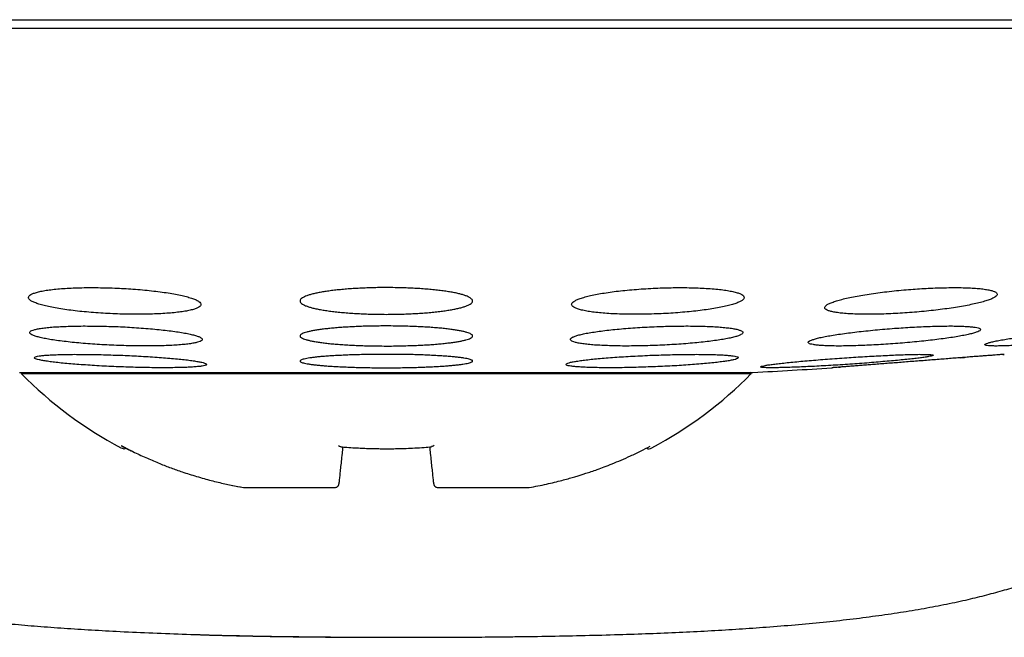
# Model space of a CAD drawing. Header units: millimetres. Extents: x 8 to 820, y 12 to 745.
# Tile 19 of 55: x 465.53 to 476.95, y 338.41 to 345.57. Entities that reach past the tile are written whole.
import ezdxf

# ---------------------------------------------------------------- set-up
doc = ezdxf.new("R2010")
doc.units = ezdxf.units.MM

msp = doc.modelspace()

# ---------------------------------------------------------------- linework, layer by layer
at = {"color": 7, "linetype": 'Continuous', "lineweight": 30}
for p, q in [((485.781, 345.468), (453.781, 345.468)), ((465.7, 341.653), (465.7, 341.653)), ((476.44, 341.652), (476.482, 341.655)), ((474.945, 341.536), (474.951, 341.537)), ((475.024, 341.542), (475.044, 341.544)), ((465.531, 341.482), (469.781, 341.482)), ((465.562, 341.482), (465.55, 341.468)), ((465.55, 341.468), (474.013, 341.468)), ((469.781, 341.482), (474.031, 341.482)), ((474.013, 341.468), (474.001, 341.482)), ((467.997, 340.173), (468.124, 340.149)), ((468.126, 340.148), (468.124, 340.15)), ((468.125, 340.148), (468.126, 340.148)), ((468.126, 340.148), (469.178, 340.148)), ((469.178, 340.148), (469.181, 340.148)), ((470.382, 340.148), (470.385, 340.148)), ((470.385, 340.148), (471.436, 340.148)), ((471.436, 340.148), (471.438, 340.148))]:
    msp.add_line(p, q, dxfattribs=at)
for centre, radius, start, end in [((469.781, 420.932), 79.564, 273.06198, 273.72116), ((468.901, 344.767), 4.702, 224.5516, 242.163), ((470.662, 344.767), 4.702, 297.8371, 315.4484)]:
    msp.add_arc(centre, radius, start, end, dxfattribs=at)
for points, knots in [([(454.516, 345.568), (454.566, 345.568), (454.664, 345.568), (454.829, 345.568), (455.007, 345.568), (455.198, 345.568), (455.402, 345.568), (455.616, 345.568), (455.836, 345.568), (456.064, 345.568), (456.302, 345.568), (456.552, 345.568), (456.817, 345.568), (457.099, 345.568), (457.398, 345.568), (457.707, 345.568), (458.027, 345.568), (458.359, 345.568), (458.694, 345.568), (459.032, 345.568), (459.371, 345.568), (459.719, 345.568), (460.075, 345.568), (460.446, 345.568), (460.833, 345.568), (461.235, 345.568), (461.645, 345.568), (462.062, 345.568), (462.486, 345.568), (462.909, 345.568), (463.329, 345.568), (463.746, 345.568), (464.167, 345.568), (464.593, 345.568), (465.033, 345.568), (465.485, 345.568), (465.949, 345.568), (466.417, 345.568), (466.888, 345.568), (467.361, 345.568), (467.828, 345.568), (468.288, 345.568), (468.739, 345.568), (469.191, 345.568), (469.643, 345.568), (469.945, 345.568), (470.096, 345.568)], [0, 0, 0, 0, 0.023363, 0.046689, 0.069999, 0.093313, 0.116654, 0.140027, 0.162034, 0.184017, 0.205994, 0.227982, 0.25, 0.273367, 0.296695, 0.320005, 0.343318, 0.366655, 0.390027, 0.412034, 0.434017, 0.455994, 0.477982, 0.5, 0.523367, 0.546695, 0.570005, 0.593318, 0.616655, 0.640027, 0.662034, 0.684017, 0.705994, 0.727982, 0.75, 0.773367, 0.796695, 0.820005, 0.843318, 0.866655, 0.890024, 0.912028, 0.93401, 0.955988, 0.977978, 1, 1, 1, 1]), ([(470.096, 345.568), (470.256, 345.568), (470.577, 345.568), (471.056, 345.568), (471.534, 345.568), (472.01, 345.568), (472.485, 345.568), (472.948, 345.568), (473.4, 345.568), (473.839, 345.568), (474.275, 345.568), (474.708, 345.568), (475.145, 345.568), (475.587, 345.568), (476.032, 345.568), (476.471, 345.568), (476.904, 345.568), (477.331, 345.568), (477.743, 345.568), (478.141, 345.568), (478.523, 345.568), (478.898, 345.568), (479.267, 345.568), (479.635, 345.568), (480.002, 345.568), (480.367, 345.568), (480.722, 345.568), (481.068, 345.568), (481.403, 345.568), (481.722, 345.568), (482.025, 345.568), (482.311, 345.568), (482.587, 345.568), (482.854, 345.568), (483.115, 345.568), (483.37, 345.568), (483.617, 345.568), (483.852, 345.568), (484.075, 345.568), (484.284, 345.568), (484.477, 345.568), (484.654, 345.568), (484.815, 345.568), (484.964, 345.568), (485.101, 345.568), (485.183, 345.568), (485.223, 345.568)], [0, 0, 0, 0, 0.023363, 0.046689, 0.069999, 0.093313, 0.116654, 0.140027, 0.162034, 0.184017, 0.205994, 0.227982, 0.25, 0.273367, 0.296695, 0.320005, 0.343318, 0.366655, 0.390027, 0.412034, 0.434017, 0.455994, 0.477982, 0.5, 0.523367, 0.546695, 0.570005, 0.593318, 0.616655, 0.640027, 0.662034, 0.684017, 0.705994, 0.727982, 0.75, 0.773367, 0.796695, 0.820005, 0.843318, 0.866655, 0.890024, 0.912028, 0.93401, 0.955988, 0.977978, 1, 1, 1, 1]), ([(466.633, 342.46), (466.596, 342.461), (466.522, 342.463), (466.412, 342.465), (466.305, 342.465), (466.202, 342.463), (466.104, 342.458), (466.013, 342.453), (465.93, 342.445), (465.855, 342.436), (465.79, 342.425), (465.735, 342.412), (465.691, 342.399), (465.659, 342.384), (465.639, 342.368), (465.631, 342.352), (465.636, 342.335), (465.654, 342.317), (465.684, 342.3), (465.727, 342.282), (465.781, 342.265), (465.847, 342.249), (465.922, 342.233), (466.007, 342.218), (466.1, 342.205), (466.2, 342.192), (466.305, 342.182), (466.414, 342.173), (466.526, 342.166), (466.638, 342.16), (466.75, 342.157), (466.861, 342.155), (466.968, 342.156), (467.071, 342.158), (467.168, 342.162), (467.259, 342.168), (467.342, 342.176), (467.416, 342.185), (467.48, 342.196), (467.535, 342.209), (467.578, 342.222), (467.609, 342.237), (467.628, 342.253), (467.635, 342.269), (467.629, 342.286), (467.611, 342.304), (467.58, 342.321), (467.536, 342.339), (467.481, 342.356), (467.415, 342.372), (467.339, 342.388), (467.253, 342.403), (467.16, 342.416), (467.06, 342.428), (466.955, 342.439), (466.847, 342.448), (466.74, 342.455), (466.669, 342.458), (466.633, 342.46)], [0, 0, 0, 0, 0.017577, 0.035211, 0.052788, 0.070365, 0.087998, 0.105575, 0.123173, 0.140828, 0.158427, 0.176171, 0.19397, 0.211715, 0.229663, 0.247667, 0.265616, 0.283741, 0.301922, 0.320047, 0.338241, 0.356494, 0.374688, 0.392813, 0.410997, 0.42912, 0.447066, 0.46507, 0.483015, 0.500754, 0.51855, 0.536289, 0.553885, 0.571538, 0.589134, 0.606712, 0.624345, 0.641924, 0.659613, 0.677357, 0.695047, 0.712929, 0.730867, 0.74875, 0.766826, 0.784959, 0.803035, 0.821222, 0.839467, 0.857654, 0.875816, 0.894036, 0.912198, 0.930208, 0.948277, 0.966287, 0.983144, 1, 1, 1, 1]), ([(469.781, 342.465), (469.754, 342.465), (469.699, 342.465), (469.617, 342.463), (469.534, 342.46), (469.454, 342.456), (469.377, 342.452), (469.302, 342.446), (469.23, 342.439), (469.162, 342.432), (469.099, 342.423), (469.041, 342.414), (468.987, 342.404), (468.939, 342.394), (468.896, 342.382), (468.86, 342.371), (468.83, 342.358), (468.807, 342.346), (468.791, 342.333), (468.782, 342.32), (468.78, 342.307), (468.786, 342.294), (468.798, 342.281), (468.818, 342.268), (468.845, 342.255), (468.879, 342.243), (468.919, 342.231), (468.965, 342.22), (469.018, 342.21), (469.076, 342.2), (469.139, 342.191), (469.206, 342.183), (469.278, 342.176), (469.353, 342.17), (469.431, 342.165), (469.511, 342.161), (469.593, 342.158), (469.684, 342.156), (469.747, 342.156), (469.781, 342.155)], [0, 0, 0, 0, 0.025984, 0.052148, 0.078885, 0.105819, 0.131802, 0.157965, 0.184691, 0.211611, 0.237735, 0.264038, 0.290901, 0.317956, 0.344374, 0.370971, 0.398136, 0.425495, 0.452188, 0.479065, 0.506519, 0.534173, 0.561003, 0.58802, 0.615626, 0.643437, 0.670201, 0.697154, 0.724702, 0.752458, 0.778982, 0.805693, 0.832998, 0.86051, 0.886728, 0.91313, 0.940117, 0.967306, 1, 1, 1, 1]), ([(469.781, 342.155), (469.809, 342.156), (469.864, 342.156), (469.946, 342.157), (470.029, 342.16), (470.109, 342.164), (470.187, 342.168), (470.261, 342.174), (470.333, 342.181), (470.401, 342.188), (470.464, 342.197), (470.523, 342.206), (470.576, 342.216), (470.624, 342.226), (470.667, 342.238), (470.703, 342.249), (470.733, 342.262), (470.756, 342.274), (470.772, 342.287), (470.781, 342.3), (470.782, 342.313), (470.777, 342.326), (470.764, 342.339), (470.745, 342.352), (470.718, 342.365), (470.684, 342.377), (470.644, 342.389), (470.598, 342.4), (470.545, 342.41), (470.487, 342.42), (470.424, 342.429), (470.357, 342.437), (470.285, 342.444), (470.21, 342.45), (470.132, 342.455), (470.052, 342.459), (469.969, 342.462), (469.879, 342.464), (469.816, 342.465), (469.781, 342.465)], [0, 0, 0, 0, 0.025985, 0.052152, 0.07889, 0.105825, 0.13181, 0.158256, 0.184702, 0.211623, 0.237748, 0.264331, 0.290914, 0.31797, 0.344385, 0.371265, 0.398144, 0.425501, 0.452192, 0.479066, 0.506519, 0.534171, 0.561, 0.588016, 0.615622, 0.643432, 0.670198, 0.697152, 0.724702, 0.75246, 0.778986, 0.805997, 0.833007, 0.860521, 0.88674, 0.913435, 0.94013, 0.96732, 1, 1, 1, 1]), ([(472.93, 342.46), (472.892, 342.458), (472.818, 342.454), (472.707, 342.447), (472.599, 342.438), (472.496, 342.428), (472.398, 342.416), (472.307, 342.402), (472.223, 342.388), (472.148, 342.372), (472.083, 342.356), (472.028, 342.339), (471.985, 342.322), (471.953, 342.304), (471.934, 342.287), (471.928, 342.27), (471.934, 342.253), (471.954, 342.237), (471.986, 342.222), (472.03, 342.208), (472.087, 342.195), (472.153, 342.184), (472.23, 342.175), (472.315, 342.167), (472.408, 342.161), (472.507, 342.157), (472.611, 342.155), (472.719, 342.155), (472.829, 342.157), (472.941, 342.161), (473.052, 342.166), (473.161, 342.174), (473.268, 342.183), (473.37, 342.193), (473.468, 342.205), (473.558, 342.219), (473.641, 342.233), (473.716, 342.249), (473.78, 342.265), (473.834, 342.282), (473.877, 342.299), (473.908, 342.317), (473.926, 342.334), (473.932, 342.351), (473.924, 342.368), (473.904, 342.384), (473.871, 342.399), (473.826, 342.413), (473.769, 342.425), (473.702, 342.437), (473.624, 342.446), (473.538, 342.453), (473.445, 342.459), (473.346, 342.463), (473.241, 342.465), (473.136, 342.465), (473.032, 342.463), (472.964, 342.461), (472.93, 342.46)], [0, 0, 0, 0, 0.017727, 0.035512, 0.05324, 0.070961, 0.088737, 0.106459, 0.124319, 0.142235, 0.160097, 0.178156, 0.196273, 0.214333, 0.232514, 0.250754, 0.268935, 0.287106, 0.305335, 0.323505, 0.341535, 0.359623, 0.377651, 0.395474, 0.413355, 0.431177, 0.44882, 0.46652, 0.484163, 0.501732, 0.519356, 0.536926, 0.554554, 0.572238, 0.589868, 0.607664, 0.625515, 0.643312, 0.661312, 0.67937, 0.697371, 0.715526, 0.733739, 0.751894, 0.770084, 0.788332, 0.806521, 0.824607, 0.842752, 0.860837, 0.878727, 0.896675, 0.914564, 0.932255, 0.950002, 0.967693, 0.983846, 1, 1, 1, 1]), ([(475.863, 342.444), (475.826, 342.441), (475.751, 342.435), (475.639, 342.424), (475.531, 342.411), (475.428, 342.397), (475.329, 342.382), (475.238, 342.366), (475.154, 342.35), (475.079, 342.333), (475.013, 342.315), (474.959, 342.298), (474.916, 342.28), (474.885, 342.263), (474.867, 342.247), (474.861, 342.231), (474.869, 342.216), (474.89, 342.203), (474.923, 342.191), (474.968, 342.181), (475.024, 342.172), (475.091, 342.165), (475.168, 342.16), (475.253, 342.156), (475.345, 342.155), (475.444, 342.156), (475.548, 342.158), (475.655, 342.163), (475.765, 342.169), (475.876, 342.177), (475.987, 342.186), (476.097, 342.198), (476.204, 342.21), (476.306, 342.224), (476.404, 342.239), (476.495, 342.255), (476.578, 342.271), (476.653, 342.288), (476.717, 342.306), (476.771, 342.323), (476.813, 342.341), (476.843, 342.358), (476.861, 342.374), (476.865, 342.39), (476.857, 342.404), (476.835, 342.418), (476.802, 342.43), (476.756, 342.44), (476.698, 342.449), (476.631, 342.456), (476.554, 342.461), (476.468, 342.464), (476.375, 342.465), (476.276, 342.464), (476.172, 342.462), (476.068, 342.457), (475.964, 342.451), (475.897, 342.447), (475.863, 342.444)], [0, 0, 0, 0, 0.017878, 0.035815, 0.053694, 0.071565, 0.089492, 0.107364, 0.125386, 0.143464, 0.161486, 0.179652, 0.197876, 0.216042, 0.234226, 0.25247, 0.270654, 0.288721, 0.306847, 0.324913, 0.34278, 0.360705, 0.378571, 0.396245, 0.413976, 0.43165, 0.449223, 0.466852, 0.484426, 0.502031, 0.519693, 0.537299, 0.555054, 0.572865, 0.590621, 0.60858, 0.626595, 0.644555, 0.662686, 0.680875, 0.699006, 0.7172, 0.735453, 0.753647, 0.771765, 0.789941, 0.808058, 0.825992, 0.843985, 0.861919, 0.879646, 0.897431, 0.915158, 0.932748, 0.950394, 0.967985, 0.983992, 1, 1, 1, 1]), ([(466.647, 342.013), (466.61, 342.014), (466.536, 342.017), (466.425, 342.019), (466.318, 342.02), (466.214, 342.02), (466.116, 342.018), (466.025, 342.014), (465.941, 342.01), (465.866, 342.004), (465.801, 341.996), (465.747, 341.988), (465.703, 341.978), (465.672, 341.968), (465.652, 341.956), (465.645, 341.944), (465.651, 341.932), (465.669, 341.919), (465.7, 341.906), (465.743, 341.893), (465.797, 341.88), (465.863, 341.867), (465.938, 341.855), (466.023, 341.844), (466.115, 341.833), (466.215, 341.823), (466.32, 341.814), (466.428, 341.806), (466.54, 341.8), (466.653, 341.795), (466.765, 341.791), (466.876, 341.789), (466.983, 341.788), (467.087, 341.789), (467.185, 341.791), (467.275, 341.794), (467.359, 341.799), (467.433, 341.805), (467.497, 341.813), (467.551, 341.821), (467.594, 341.831), (467.625, 341.841), (467.643, 341.853), (467.649, 341.865), (467.643, 341.877), (467.624, 341.89), (467.592, 341.903), (467.548, 341.916), (467.493, 341.929), (467.427, 341.942), (467.351, 341.954), (467.266, 341.965), (467.173, 341.976), (467.073, 341.986), (466.968, 341.995), (466.861, 342.002), (466.754, 342.009), (466.683, 342.012), (466.647, 342.013)], [0, 0, 0, 0, 0.017711, 0.035478, 0.053189, 0.0709, 0.088668, 0.10638, 0.124089, 0.141855, 0.159564, 0.177341, 0.195174, 0.212952, 0.230841, 0.248786, 0.266676, 0.284673, 0.302727, 0.320724, 0.338778, 0.35689, 0.374944, 0.392978, 0.41107, 0.429103, 0.447049, 0.465052, 0.482997, 0.500824, 0.518709, 0.536537, 0.554271, 0.572061, 0.589795, 0.607498, 0.625258, 0.642962, 0.660711, 0.678517, 0.696267, 0.714119, 0.732027, 0.749879, 0.767845, 0.785868, 0.803834, 0.821878, 0.839979, 0.858023, 0.876072, 0.894179, 0.912227, 0.930206, 0.948243, 0.966222, 0.983111, 1, 1, 1, 1]), ([(469.781, 342.02), (469.754, 342.02), (469.699, 342.02), (469.616, 342.019), (469.533, 342.017), (469.453, 342.014), (469.375, 342.01), (469.3, 342.006), (469.228, 342.001), (469.16, 341.995), (469.097, 341.989), (469.038, 341.982), (468.984, 341.974), (468.936, 341.966), (468.894, 341.958), (468.859, 341.949), (468.829, 341.94), (468.806, 341.93), (468.791, 341.921), (468.782, 341.911), (468.781, 341.901), (468.786, 341.891), (468.799, 341.882), (468.819, 341.872), (468.846, 341.863), (468.88, 341.854), (468.92, 341.845), (468.966, 341.837), (469.018, 341.829), (469.076, 341.822), (469.139, 341.815), (469.206, 341.809), (469.277, 341.804), (469.353, 341.799), (469.43, 341.795), (469.51, 341.792), (469.593, 341.79), (469.683, 341.789), (469.747, 341.788), (469.781, 341.788)], [0, 0, 0, 0, 0.026152, 0.052486, 0.079393, 0.1065, 0.132651, 0.158984, 0.185886, 0.212984, 0.239216, 0.265629, 0.29261, 0.319785, 0.346184, 0.372764, 0.399916, 0.427264, 0.453818, 0.480555, 0.50787, 0.535385, 0.562014, 0.588829, 0.616228, 0.64383, 0.670422, 0.697199, 0.724565, 0.752134, 0.778591, 0.805232, 0.832461, 0.859893, 0.886177, 0.912645, 0.939695, 0.966946, 1, 1, 1, 1]), ([(469.781, 341.788), (469.809, 341.788), (469.864, 341.788), (469.947, 341.79), (470.03, 341.792), (470.11, 341.795), (470.188, 341.798), (470.263, 341.802), (470.335, 341.807), (470.403, 341.813), (470.467, 341.82), (470.525, 341.826), (470.579, 341.834), (470.627, 341.842), (470.669, 341.85), (470.705, 341.859), (470.734, 341.868), (470.757, 341.878), (470.772, 341.887), (470.781, 341.897), (470.782, 341.907), (470.777, 341.917), (470.764, 341.927), (470.744, 341.936), (470.717, 341.945), (470.683, 341.955), (470.643, 341.963), (470.597, 341.971), (470.545, 341.979), (470.487, 341.987), (470.424, 341.993), (470.357, 341.999), (470.285, 342.005), (470.21, 342.009), (470.132, 342.013), (470.053, 342.016), (469.97, 342.018), (469.88, 342.02), (469.816, 342.02), (469.781, 342.02)], [0, 0, 0, 0, 0.026152, 0.052487, 0.079396, 0.106502, 0.132655, 0.159273, 0.185891, 0.21299, 0.239222, 0.265918, 0.292615, 0.319791, 0.346189, 0.373054, 0.399919, 0.427266, 0.453819, 0.480556, 0.50787, 0.535383, 0.562013, 0.588827, 0.616226, 0.643828, 0.67042, 0.697199, 0.724565, 0.752135, 0.778593, 0.805529, 0.832465, 0.859898, 0.886182, 0.912941, 0.9397, 0.966952, 1, 1, 1, 1]), ([(472.916, 342.013), (472.878, 342.012), (472.803, 342.008), (472.692, 342.002), (472.584, 341.994), (472.481, 341.985), (472.383, 341.975), (472.291, 341.965), (472.207, 341.953), (472.132, 341.941), (472.067, 341.929), (472.013, 341.916), (471.969, 341.903), (471.938, 341.889), (471.92, 341.877), (471.914, 341.864), (471.92, 341.852), (471.94, 341.84), (471.972, 341.83), (472.016, 341.82), (472.072, 341.812), (472.138, 341.804), (472.215, 341.798), (472.299, 341.794), (472.392, 341.79), (472.491, 341.788), (472.595, 341.788), (472.703, 341.789), (472.814, 341.792), (472.925, 341.795), (473.037, 341.801), (473.147, 341.807), (473.254, 341.815), (473.357, 341.824), (473.455, 341.834), (473.546, 341.844), (473.629, 341.856), (473.704, 341.868), (473.768, 341.881), (473.822, 341.893), (473.864, 341.907), (473.895, 341.92), (473.913, 341.933), (473.918, 341.945), (473.91, 341.957), (473.889, 341.968), (473.857, 341.979), (473.812, 341.989), (473.755, 341.997), (473.688, 342.004), (473.612, 342.01), (473.526, 342.015), (473.433, 342.018), (473.334, 342.02), (473.229, 342.02), (473.124, 342.019), (473.019, 342.017), (472.95, 342.014), (472.916, 342.013)], [0, 0, 0, 0, 0.01782, 0.035697, 0.053518, 0.071334, 0.089206, 0.107023, 0.124922, 0.142878, 0.160778, 0.178783, 0.196845, 0.21485, 0.232906, 0.251019, 0.269075, 0.287103, 0.305189, 0.323217, 0.341152, 0.359145, 0.37708, 0.394897, 0.412772, 0.43059, 0.448317, 0.466102, 0.48383, 0.501535, 0.519295, 0.537, 0.554757, 0.572571, 0.590328, 0.60819, 0.626109, 0.643972, 0.661947, 0.679979, 0.697955, 0.716002, 0.734107, 0.752155, 0.7702, 0.788304, 0.806349, 0.824319, 0.842346, 0.860316, 0.87817, 0.896081, 0.913935, 0.931685, 0.949491, 0.967241, 0.98362, 1, 1, 1, 1]), ([(475.672, 341.993), (475.634, 341.99), (475.559, 341.984), (475.448, 341.974), (475.339, 341.963), (475.235, 341.952), (475.137, 341.939), (475.045, 341.927), (474.961, 341.914), (474.886, 341.901), (474.821, 341.888), (474.767, 341.875), (474.724, 341.862), (474.693, 341.85), (474.675, 341.839), (474.67, 341.829), (474.677, 341.819), (474.698, 341.811), (474.73, 341.804), (474.775, 341.798), (474.831, 341.793), (474.897, 341.79), (474.973, 341.788), (475.058, 341.788), (475.15, 341.789), (475.249, 341.792), (475.353, 341.796), (475.46, 341.801), (475.571, 341.808), (475.683, 341.816), (475.794, 341.825), (475.904, 341.835), (476.012, 341.846), (476.115, 341.857), (476.213, 341.87), (476.304, 341.882), (476.388, 341.895), (476.462, 341.908), (476.527, 341.921), (476.58, 341.934), (476.622, 341.947), (476.652, 341.959), (476.669, 341.97), (476.674, 341.98), (476.665, 341.99), (476.644, 341.998), (476.611, 342.005), (476.566, 342.011), (476.509, 342.015), (476.442, 342.019), (476.365, 342.02), (476.28, 342.02), (476.188, 342.019), (476.088, 342.016), (475.984, 342.012), (475.879, 342.007), (475.775, 342), (475.706, 341.995), (475.672, 341.993)], [0, 0, 0, 0, 0.017937, 0.035932, 0.05387, 0.071803, 0.089793, 0.107727, 0.125735, 0.143801, 0.16181, 0.179866, 0.19798, 0.216035, 0.234061, 0.252144, 0.270169, 0.288099, 0.306087, 0.324016, 0.341829, 0.359699, 0.377511, 0.395236, 0.413018, 0.430744, 0.448449, 0.466211, 0.483916, 0.501677, 0.519494, 0.537256, 0.555123, 0.573047, 0.590915, 0.608895, 0.626932, 0.644912, 0.662961, 0.681067, 0.699116, 0.71716, 0.735261, 0.753304, 0.77127, 0.789293, 0.807257, 0.825106, 0.843012, 0.860861, 0.878607, 0.89641, 0.914156, 0.931858, 0.949617, 0.96732, 0.98366, 1, 1, 1, 1]), ([(477.718, 341.962), (477.68, 341.958), (477.604, 341.951), (477.493, 341.938), (477.384, 341.925), (477.28, 341.912), (477.181, 341.899), (477.089, 341.886), (477.005, 341.873), (476.93, 341.861), (476.865, 341.849), (476.811, 341.838), (476.768, 341.827), (476.738, 341.818), (476.721, 341.81), (476.716, 341.803), (476.723, 341.797), (476.744, 341.793), (476.776, 341.79), (476.821, 341.788), (476.877, 341.788), (476.943, 341.79), (477.018, 341.792), (477.103, 341.797), (477.195, 341.802), (477.293, 341.809), (477.397, 341.817), (477.505, 341.826), (477.615, 341.836), (477.728, 341.847), (477.84, 341.859), (477.95, 341.871), (478.058, 341.884), (478.162, 341.897), (478.261, 341.91), (478.352, 341.923), (478.436, 341.936), (478.51, 341.948), (478.574, 341.96), (478.627, 341.971), (478.669, 341.981), (478.698, 341.991), (478.715, 341.999), (478.719, 342.006), (478.711, 342.012), (478.69, 342.016), (478.656, 342.019), (478.611, 342.02), (478.555, 342.02), (478.488, 342.019), (478.412, 342.016), (478.327, 342.011), (478.234, 342.006), (478.135, 341.999), (478.031, 341.991), (477.926, 341.982), (477.821, 341.972), (477.752, 341.966), (477.718, 341.962)], [0, 0, 0, 0, 0.018027, 0.036113, 0.05414, 0.072166, 0.090249, 0.108275, 0.126331, 0.144445, 0.162501, 0.180524, 0.198605, 0.216627, 0.234552, 0.252536, 0.270461, 0.288269, 0.306135, 0.323943, 0.341666, 0.359446, 0.377169, 0.394875, 0.412638, 0.430344, 0.448109, 0.465929, 0.483694, 0.501566, 0.519494, 0.537366, 0.55535, 0.573391, 0.591374, 0.609425, 0.627532, 0.645582, 0.663624, 0.681724, 0.699765, 0.717727, 0.735746, 0.753706, 0.771551, 0.789452, 0.807296, 0.825039, 0.842839, 0.860583, 0.878285, 0.896044, 0.913746, 0.931485, 0.94928, 0.967019, 0.983509, 1, 1, 1, 1]), ([(471.271, 338.421), (471.29, 338.421), (471.446, 338.423), (471.735, 338.428), (472.133, 338.436), (472.512, 338.446), (472.872, 338.459), (473.215, 338.473), (473.547, 338.49), (473.869, 338.509), (474.193, 338.532), (474.517, 338.558), (474.84, 338.588), (475.152, 338.622), (475.45, 338.66), (475.737, 338.702), (476.011, 338.747), (476.273, 338.797), (476.516, 338.849), (476.74, 338.904), (476.947, 338.96), (477.144, 339.02), (477.331, 339.085), (477.508, 339.153), (477.676, 339.226), (477.834, 339.303), (477.982, 339.385), (478.121, 339.473), (478.249, 339.566), (478.367, 339.666), (478.474, 339.771), (478.571, 339.882), (478.658, 339.998), (478.729, 340.111), (478.788, 340.221), (478.836, 340.327), (478.876, 340.435), (478.909, 340.544), (478.934, 340.655), (478.951, 340.768), (478.961, 340.881), (478.963, 340.995), (478.957, 341.11), (478.943, 341.225), (478.922, 341.339), (478.89, 341.461), (478.847, 341.59), (478.789, 341.724), (478.742, 341.818), (478.713, 341.866), (478.709, 341.871)], [0, 0, 0, 0, 0.006027, 0.048095, 0.088948, 0.128595, 0.164881, 0.20011, 0.234292, 0.267434, 0.299546, 0.334181, 0.36756, 0.399699, 0.430614, 0.460326, 0.488855, 0.516225, 0.542461, 0.565353, 0.587357, 0.6085, 0.628812, 0.648329, 0.667087, 0.685128, 0.702503, 0.719275, 0.735522, 0.751328, 0.766759, 0.781859, 0.796674, 0.811246, 0.823237, 0.835114, 0.846902, 0.858626, 0.870309, 0.881975, 0.893651, 0.905358, 0.917124, 0.928971, 0.940927, 0.953017, 0.967737, 0.982733, 0.998054, 1, 1, 1, 1]), ([(461.32, 341.821), (461.303, 341.788), (461.262, 341.713), (461.211, 341.59), (461.167, 341.461), (461.136, 341.339), (461.114, 341.225), (461.101, 341.11), (461.095, 340.995), (461.097, 340.881), (461.106, 340.768), (461.124, 340.655), (461.149, 340.544), (461.181, 340.435), (461.222, 340.327), (461.269, 340.221), (461.328, 340.111), (461.4, 339.998), (461.486, 339.882), (461.583, 339.771), (461.691, 339.666), (461.809, 339.566), (461.937, 339.473), (462.075, 339.385), (462.223, 339.303), (462.381, 339.226), (462.549, 339.153), (462.727, 339.085), (462.914, 339.02), (463.111, 338.96), (463.318, 338.904), (463.538, 338.85), (463.772, 338.799), (464.02, 338.752), (464.279, 338.708), (464.549, 338.668), (464.83, 338.632), (465.117, 338.599), (465.408, 338.57), (465.704, 338.544), (466.011, 338.521), (466.327, 338.501), (466.667, 338.482), (467.031, 338.465), (467.421, 338.45), (467.823, 338.438), (468.239, 338.429), (468.555, 338.423), (468.733, 338.422), (468.768, 338.421)], [0, 0, 0, 0, 0.011453, 0.026568, 0.041404, 0.053589, 0.065639, 0.07758, 0.089438, 0.101238, 0.113005, 0.124764, 0.136539, 0.148355, 0.160236, 0.172207, 0.184292, 0.198979, 0.21391, 0.22913, 0.244682, 0.260613, 0.276988, 0.293893, 0.311405, 0.329588, 0.348493, 0.368164, 0.388637, 0.409946, 0.432124, 0.455196, 0.480298, 0.506431, 0.533616, 0.561875, 0.591227, 0.621687, 0.651436, 0.682197, 0.71398, 0.746796, 0.780654, 0.819684, 0.860035, 0.901719, 0.944746, 0.989126, 1, 1, 1, 1]), ([(466.7, 341.681), (466.662, 341.682), (466.587, 341.685), (466.477, 341.688), (466.369, 341.69), (466.265, 341.691), (466.167, 341.692), (466.075, 341.691), (465.991, 341.689), (465.916, 341.686), (465.851, 341.683), (465.797, 341.678), (465.754, 341.673), (465.723, 341.667), (465.704, 341.66), (465.698, 341.653), (465.704, 341.645), (465.723, 341.637), (465.754, 341.628), (465.797, 341.62), (465.852, 341.611), (465.917, 341.602), (465.992, 341.593), (466.077, 341.585), (466.169, 341.577), (466.268, 341.57), (466.373, 341.563), (466.481, 341.556), (466.593, 341.551), (466.706, 341.546), (466.818, 341.542), (466.929, 341.539), (467.037, 341.537), (467.141, 341.536), (467.239, 341.536), (467.33, 341.537), (467.413, 341.539), (467.487, 341.541), (467.552, 341.545), (467.605, 341.55), (467.648, 341.555), (467.678, 341.561), (467.696, 341.568), (467.702, 341.575), (467.695, 341.583), (467.675, 341.591), (467.643, 341.6), (467.599, 341.608), (467.544, 341.617), (467.478, 341.626), (467.402, 341.635), (467.317, 341.643), (467.224, 341.651), (467.124, 341.658), (467.02, 341.665), (466.913, 341.671), (466.806, 341.677), (466.735, 341.68), (466.7, 341.681)], [0, 0, 0, 0, 0.017812, 0.035681, 0.053494, 0.071307, 0.089177, 0.10699, 0.124789, 0.142645, 0.160445, 0.178258, 0.196129, 0.213942, 0.231799, 0.249712, 0.267569, 0.285478, 0.303444, 0.321353, 0.339302, 0.357308, 0.375256, 0.393214, 0.411229, 0.429187, 0.447119, 0.465108, 0.48304, 0.500923, 0.518864, 0.536746, 0.554579, 0.572468, 0.590301, 0.608103, 0.625962, 0.643765, 0.66157, 0.679433, 0.697239, 0.715079, 0.732977, 0.750818, 0.768711, 0.786661, 0.804554, 0.822493, 0.840489, 0.858427, 0.876386, 0.894402, 0.912361, 0.930304, 0.948305, 0.966249, 0.983124, 1, 1, 1, 1]), ([(469.781, 341.691), (469.754, 341.691), (469.699, 341.691), (469.616, 341.69), (469.533, 341.689), (469.452, 341.687), (469.374, 341.685), (469.299, 341.682), (469.226, 341.678), (469.158, 341.675), (469.095, 341.67), (469.036, 341.666), (468.982, 341.661), (468.934, 341.655), (468.893, 341.65), (468.857, 341.644), (468.828, 341.637), (468.806, 341.631), (468.79, 341.625), (468.782, 341.618), (468.781, 341.612), (468.787, 341.605), (468.8, 341.598), (468.82, 341.592), (468.847, 341.586), (468.88, 341.58), (468.92, 341.574), (468.966, 341.569), (469.019, 341.563), (469.076, 341.558), (469.139, 341.554), (469.205, 341.55), (469.277, 341.547), (469.352, 341.543), (469.43, 341.541), (469.509, 341.539), (469.592, 341.537), (469.683, 341.536), (469.747, 341.536), (469.781, 341.536)], [0, 0, 0, 0, 0.026272, 0.052727, 0.079757, 0.106987, 0.133259, 0.159713, 0.186741, 0.213967, 0.240276, 0.266767, 0.29383, 0.321091, 0.347475, 0.374042, 0.401183, 0.428522, 0.454976, 0.481613, 0.508828, 0.536242, 0.56273, 0.589401, 0.616653, 0.644106, 0.670576, 0.697231, 0.724467, 0.751906, 0.778315, 0.804908, 0.832083, 0.85946, 0.885792, 0.912307, 0.939402, 0.966697, 1, 1, 1, 1]), ([(469.781, 341.536), (469.809, 341.536), (469.864, 341.536), (469.947, 341.537), (470.03, 341.538), (470.111, 341.54), (470.189, 341.543), (470.264, 341.546), (470.337, 341.549), (470.405, 341.553), (470.468, 341.557), (470.527, 341.562), (470.581, 341.567), (470.629, 341.572), (470.67, 341.578), (470.706, 341.584), (470.735, 341.59), (470.757, 341.596), (470.773, 341.603), (470.781, 341.609), (470.782, 341.616), (470.776, 341.622), (470.763, 341.629), (470.743, 341.635), (470.716, 341.642), (470.683, 341.648), (470.643, 341.653), (470.597, 341.659), (470.544, 341.664), (470.486, 341.669), (470.424, 341.673), (470.357, 341.677), (470.286, 341.681), (470.211, 341.684), (470.133, 341.687), (470.053, 341.689), (469.971, 341.69), (469.88, 341.691), (469.816, 341.691), (469.781, 341.691)], [0, 0, 0, 0, 0.026272, 0.052727, 0.079758, 0.106988, 0.13326, 0.160001, 0.186743, 0.213969, 0.240278, 0.267055, 0.293832, 0.321093, 0.347477, 0.37433, 0.401184, 0.428523, 0.454976, 0.481613, 0.508828, 0.536242, 0.562729, 0.589401, 0.616653, 0.644106, 0.670576, 0.697231, 0.724468, 0.751906, 0.778316, 0.8052, 0.832085, 0.859461, 0.885793, 0.912598, 0.939403, 0.966698, 1, 1, 1, 1]), ([(472.863, 341.681), (472.826, 341.68), (472.751, 341.676), (472.64, 341.671), (472.532, 341.664), (472.428, 341.658), (472.329, 341.65), (472.237, 341.642), (472.154, 341.634), (472.079, 341.625), (472.014, 341.616), (471.959, 341.608), (471.916, 341.599), (471.885, 341.59), (471.867, 341.582), (471.861, 341.574), (471.868, 341.567), (471.888, 341.56), (471.92, 341.554), (471.964, 341.549), (472.019, 341.545), (472.085, 341.541), (472.161, 341.538), (472.246, 341.537), (472.338, 341.536), (472.437, 341.536), (472.541, 341.537), (472.649, 341.54), (472.76, 341.543), (472.872, 341.547), (472.984, 341.551), (473.095, 341.557), (473.202, 341.563), (473.306, 341.57), (473.404, 341.578), (473.495, 341.586), (473.578, 341.594), (473.653, 341.603), (473.717, 341.612), (473.77, 341.62), (473.813, 341.629), (473.843, 341.638), (473.86, 341.646), (473.865, 341.654), (473.858, 341.661), (473.837, 341.667), (473.804, 341.673), (473.76, 341.679), (473.704, 341.683), (473.637, 341.687), (473.561, 341.689), (473.476, 341.691), (473.383, 341.692), (473.283, 341.691), (473.179, 341.69), (473.073, 341.688), (472.968, 341.685), (472.898, 341.682), (472.863, 341.681)], [0, 0, 0, 0, 0.017879, 0.035815, 0.053693, 0.07157, 0.089504, 0.107381, 0.125296, 0.143267, 0.161182, 0.179134, 0.197143, 0.215094, 0.233051, 0.251064, 0.269021, 0.286948, 0.304933, 0.322859, 0.340736, 0.35867, 0.376547, 0.394375, 0.412259, 0.430086, 0.447887, 0.465745, 0.483546, 0.501354, 0.519219, 0.537028, 0.554874, 0.572778, 0.590625, 0.608524, 0.626479, 0.644378, 0.662321, 0.680321, 0.698264, 0.716223, 0.734239, 0.752198, 0.770137, 0.788134, 0.806074, 0.823967, 0.841919, 0.859812, 0.877653, 0.895552, 0.913393, 0.931199, 0.949061, 0.966867, 0.983433, 1, 1, 1, 1]), ([(475.119, 341.653), (475.082, 341.65), (475.007, 341.645), (474.895, 341.637), (474.787, 341.628), (474.683, 341.619), (474.584, 341.611), (474.492, 341.602), (474.408, 341.593), (474.333, 341.585), (474.268, 341.577), (474.214, 341.57), (474.172, 341.563), (474.141, 341.556), (474.123, 341.551), (474.117, 341.546), (474.125, 341.542), (474.145, 341.539), (474.177, 341.537), (474.22, 341.536), (474.276, 341.536), (474.342, 341.537), (474.417, 341.539), (474.502, 341.542), (474.594, 341.545), (474.692, 341.55), (474.797, 341.555), (474.905, 341.561), (475.016, 341.568), (475.128, 341.575), (475.24, 341.583), (475.351, 341.591), (475.459, 341.6), (475.563, 341.609), (475.661, 341.617), (475.752, 341.626), (475.836, 341.635), (475.91, 341.643), (475.974, 341.651), (476.028, 341.658), (476.07, 341.665), (476.099, 341.672), (476.117, 341.677), (476.122, 341.682), (476.113, 341.686), (476.093, 341.689), (476.06, 341.69), (476.015, 341.691), (475.959, 341.692), (475.893, 341.691), (475.817, 341.689), (475.732, 341.686), (475.639, 341.682), (475.54, 341.677), (475.436, 341.672), (475.33, 341.666), (475.224, 341.659), (475.154, 341.655), (475.119, 341.653)], [0, 0, 0, 0, 0.017946, 0.035949, 0.053895, 0.07184, 0.089842, 0.107787, 0.125745, 0.143761, 0.16172, 0.179664, 0.197665, 0.215609, 0.233509, 0.251467, 0.269367, 0.287215, 0.30512, 0.322968, 0.340777, 0.358642, 0.376451, 0.394252, 0.412109, 0.42991, 0.447737, 0.46562, 0.483447, 0.501322, 0.519254, 0.53713, 0.555056, 0.573038, 0.590964, 0.60892, 0.626933, 0.644889, 0.662842, 0.680851, 0.698803, 0.71672, 0.734694, 0.75261, 0.770474, 0.788395, 0.806258, 0.824076, 0.841952, 0.85977, 0.877569, 0.895425, 0.913224, 0.931039, 0.948911, 0.966727, 0.983363, 1, 1, 1, 1]), ([(476.945, 341.691), (476.945, 341.691), (476.943, 341.691), (476.932, 341.69), (476.915, 341.689), (476.891, 341.687), (476.86, 341.685), (476.822, 341.682), (476.778, 341.678), (476.729, 341.675), (476.674, 341.67), (476.614, 341.666), (476.548, 341.661), (476.479, 341.655), (476.406, 341.65), (476.33, 341.644), (476.25, 341.637), (476.169, 341.631), (476.086, 341.625), (476.002, 341.618), (475.917, 341.612), (475.832, 341.605), (475.749, 341.598), (475.667, 341.592), (475.587, 341.586), (475.509, 341.58), (475.434, 341.574), (475.364, 341.569), (475.297, 341.563), (475.234, 341.558), (475.178, 341.554), (475.126, 341.55), (475.08, 341.547), (475.041, 341.543), (475.008, 341.541), (474.982, 341.539), (474.962, 341.537), (474.948, 341.536), (474.946, 341.536), (474.945, 341.536)], [0, 0, 0, 0, 0.026363, 0.052727, 0.079857, 0.106987, 0.13335, 0.159713, 0.18684, 0.213967, 0.240367, 0.266767, 0.293929, 0.321091, 0.347567, 0.374042, 0.401282, 0.428522, 0.455068, 0.481613, 0.508928, 0.536242, 0.562822, 0.589401, 0.616754, 0.644106, 0.670668, 0.697231, 0.724568, 0.751906, 0.778407, 0.804908, 0.832184, 0.85946, 0.885883, 0.912307, 0.939502, 0.966696, 1, 1, 1, 1]), ([(476.929, 341.69), (476.93, 341.69), (476.937, 341.691), (476.943, 341.691), (476.944, 341.691), (476.945, 341.691)], [0, 0, 0, 0, 0.074456, 0.537228, 1, 1, 1, 1]), ([(466.705, 340.609), (466.714, 340.605), (466.726, 340.599), (466.743, 340.598), (466.754, 340.6), (466.76, 340.604), (466.762, 340.606)], [0, 0, 0, 0, 0.467267, 0.658672, 0.831938, 1, 1, 1, 1]), ([(466.708, 340.634), (466.759, 340.608), (466.859, 340.556), (467.009, 340.488), (467.129, 340.437), (467.221, 340.4), (467.285, 340.376), (467.35, 340.353), (467.42, 340.328), (467.526, 340.294), (467.665, 340.252), (467.828, 340.21), (467.98, 340.176), (468.079, 340.157), (468.127, 340.148)], [0, 0, 0, 0, 0.114929, 0.224339, 0.328229, 0.375292, 0.421128, 0.465737, 0.512226, 0.568444, 0.688201, 0.800045, 0.903974, 1, 1, 1, 1]), ([(466.723, 340.626), (466.749, 340.613), (466.791, 340.591), (466.834, 340.57), (466.85, 340.562)], [0, 0, 0, 0, 0.61456, 1, 1, 1, 1]), ([(469.228, 340.634), (469.234, 340.629), (469.244, 340.622), (469.254, 340.622), (469.256, 340.622)], [0, 0, 0, 0, 0.725684, 1, 1, 1, 1]), ([(469.276, 340.619), (469.273, 340.594), (469.267, 340.534), (469.258, 340.451), (469.25, 340.369), (469.242, 340.299), (469.236, 340.239), (469.233, 340.208), (469.231, 340.193)], [0, 0, 0, 0, 0.125099, 0.299156, 0.473235, 0.647778, 0.823223, 1, 1, 1, 1]), ([(469.256, 340.621), (469.279, 340.619), (469.332, 340.614), (469.413, 340.609), (469.495, 340.605), (469.562, 340.602), (469.616, 340.6), (469.658, 340.599), (469.695, 340.599), (469.735, 340.598), (469.786, 340.598), (469.852, 340.598), (469.928, 340.6), (470.016, 340.602), (470.115, 340.607), (470.213, 340.613), (470.278, 340.618), (470.307, 340.621)], [0, 0, 0, 0, 0.064387, 0.152736, 0.230853, 0.298689, 0.344756, 0.384449, 0.417762, 0.449864, 0.501087, 0.563132, 0.635934, 0.719456, 0.813666, 0.918542, 1, 1, 1, 1]), ([(470.332, 340.193), (470.33, 340.208), (470.327, 340.239), (470.321, 340.299), (470.313, 340.369), (470.305, 340.451), (470.296, 340.534), (470.29, 340.594), (470.287, 340.619)], [0, 0, 0, 0, 0.176752, 0.352173, 0.526691, 0.700746, 0.874778, 1, 1, 1, 1]), ([(470.335, 340.634), (470.328, 340.629), (470.319, 340.622), (470.309, 340.622), (470.307, 340.622)], [0, 0, 0, 0, 0.724465, 1, 1, 1, 1]), ([(471.439, 340.149), (471.472, 340.155), (471.539, 340.167), (471.637, 340.188), (471.73, 340.209), (471.813, 340.23), (471.886, 340.25), (471.949, 340.268), (472.004, 340.284), (472.051, 340.299), (472.101, 340.315), (472.16, 340.334), (472.231, 340.359), (472.312, 340.389), (472.404, 340.425), (472.506, 340.467), (472.617, 340.516), (472.73, 340.569), (472.804, 340.608), (472.839, 340.626)], [0, 0, 0, 0, 0.068479, 0.13846, 0.202203, 0.259691, 0.310906, 0.355081, 0.393166, 0.42514, 0.456082, 0.498754, 0.549442, 0.607993, 0.674364, 0.748526, 0.830466, 0.920195, 1, 1, 1, 1]), ([(472.801, 340.607), (472.802, 340.605), (472.806, 340.601), (472.815, 340.598), (472.834, 340.598), (472.848, 340.604), (472.858, 340.609)], [0, 0, 0, 0, 0.084853, 0.25809, 0.454981, 1, 1, 1, 1]), ([(469.182, 340.148), (469.188, 340.149), (469.198, 340.149), (469.209, 340.154), (469.216, 340.159), (469.222, 340.166), (469.229, 340.177), (469.23, 340.186), (469.231, 340.193)], [0, 0, 0, 0, 0.265216, 0.381301, 0.492334, 0.604217, 0.722945, 1, 1, 1, 1]), ([(470.332, 340.193), (470.333, 340.186), (470.334, 340.177), (470.341, 340.166), (470.346, 340.159), (470.354, 340.154), (470.365, 340.149), (470.375, 340.149), (470.381, 340.148)], [0, 0, 0, 0, 0.2770548, 0.3957832, 0.5076662, 0.6186989, 0.7347842, 1, 1, 1, 1]), ([(467.589, 338.445), (467.591, 338.445), (467.597, 338.445), (467.606, 338.445), (467.616, 338.444), (467.625, 338.444), (467.636, 338.443), (467.647, 338.443), (467.658, 338.443), (467.67, 338.442), (467.683, 338.442), (467.695, 338.441), (467.706, 338.441), (467.715, 338.441), (467.725, 338.44), (467.734, 338.44), (467.745, 338.44), (467.76, 338.439), (467.785, 338.439), (467.819, 338.438), (467.862, 338.437), (467.912, 338.435), (467.975, 338.434), (468.05, 338.432), (468.138, 338.43), (468.237, 338.428), (468.347, 338.426), (468.468, 338.424), (468.599, 338.422), (468.741, 338.42), (468.894, 338.418), (469.057, 338.417), (469.231, 338.416), (469.415, 338.415), (469.588, 338.414), (469.699, 338.414), (469.745, 338.414)], [0, 0, 0, 0, 0.0430956, 0.0835018, 0.1211085, 0.1558198, 0.1875537, 0.2162412, 0.2418273, 0.2642714, 0.2835508, 0.2996667, 0.3081502, 0.3154363, 0.3215675, 0.3266201, 0.3307366, 0.3341994, 0.3420805, 0.3524028, 0.3654042, 0.3812029, 0.3998641, 0.4247453, 0.4534521, 0.4860062, 0.5224201, 0.5626995, 0.6068445, 0.6548503, 0.7067073, 0.7624018, 0.8219154, 0.8852256, 0.952305, 1, 1, 1, 1]), ([(468.768, 338.421), (468.85, 338.42), (469.013, 338.418), (469.259, 338.416), (469.508, 338.415), (469.758, 338.414), (470.032, 338.413), (470.328, 338.414), (470.648, 338.415), (470.968, 338.417), (471.182, 338.42), (471.289, 338.421)], [0, 0, 0, 0, 0.097914, 0.195923, 0.294253, 0.393185, 0.492834, 0.61841, 0.744983, 0.872295, 1, 1, 1, 1])]:
    msp.add_open_spline(points, degree=3, knots=knots, dxfattribs=at)

doc.saveas('drawing.dxf')
